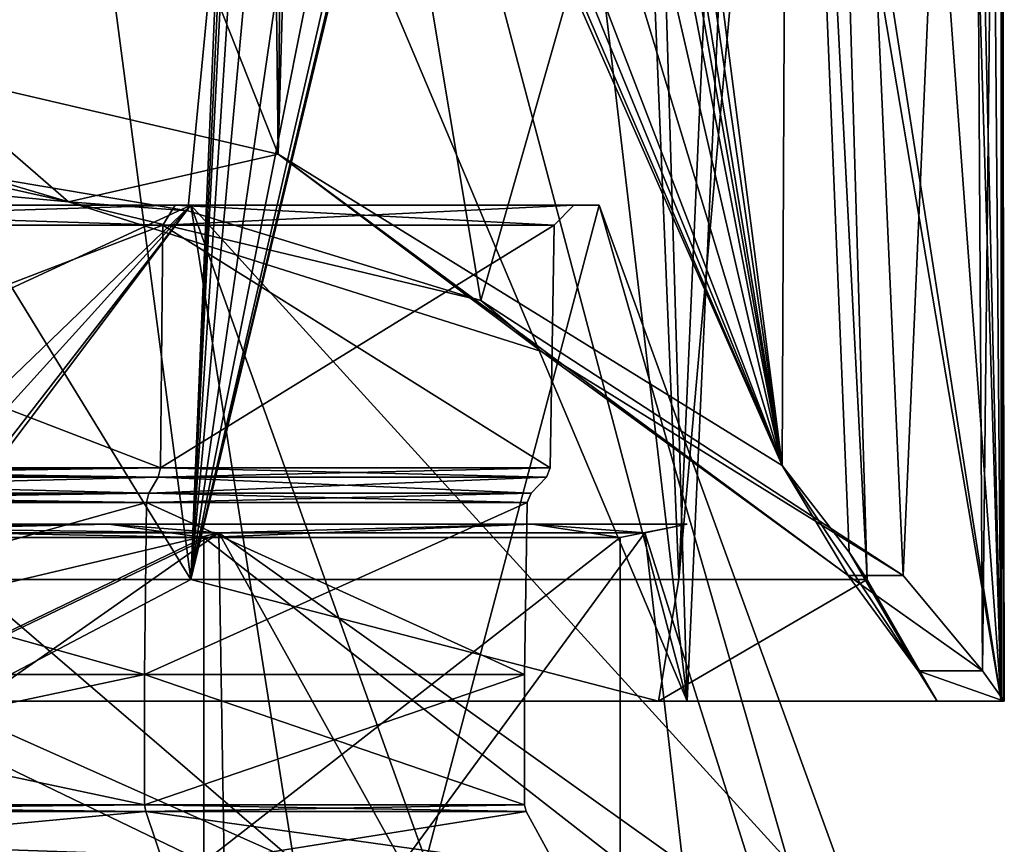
# Model space of a CAD drawing. Header units: millimetres. Extents: x -348 to 175, y 0 to 247.
# Tile 150 of 196: x 157 to 172, y 61 to 74. Entities that reach past the tile are written whole.
import ezdxf

# ---------------------------------------------------------------- set-up
doc = ezdxf.new("R2010")
doc.units = ezdxf.units.MM
doc.header["$LTSCALE"] = 65.185185
for name, color, linetype in [('1026', 7, 'CONTINUOUS'), ('1030', 7, 'CONTINUOUS'), ('1032', 7, 'CONTINUOUS'), ('1033', 7, 'CONTINUOUS'), ('1037', 7, 'CONTINUOUS'), ('1060', 7, 'CONTINUOUS'), ('1078', 7, 'CONTINUOUS'), ('1086', 7, 'CONTINUOUS'), ('1092', 7, 'CONTINUOUS'), ('1242', 7, 'CONTINUOUS'), ('1245', 7, 'CONTINUOUS'), ('1246', 7, 'CONTINUOUS'), ('745', 7, 'CONTINUOUS'), ('746', 7, 'CONTINUOUS'), ('750', 7, 'CONTINUOUS'), ('751', 7, 'CONTINUOUS'), ('755', 7, 'CONTINUOUS'), ('762', 7, 'CONTINUOUS'), ('763', 7, 'CONTINUOUS'), ('766', 7, 'CONTINUOUS'), ('771', 7, 'CONTINUOUS'), ('772', 7, 'CONTINUOUS'), ('774', 7, 'CONTINUOUS'), ('776', 7, 'CONTINUOUS'), ('779', 7, 'CONTINUOUS'), ('780', 7, 'CONTINUOUS')]:
    doc.layers.add(name, color=color, linetype=linetype)

msp = doc.modelspace()

# ---------------------------------------------------------------- linework, layer by layer
at = {"layer": '1026', "color": 7, "linetype": 'CONTINUOUS', "true_color": 0xe0f2ff}
for points in [[(171.951, 90.13, 1.467), (171.671, 64.051, -3.788), (171.523, 89.098, -4.556), (171.951, 90.13, 1.467)], [(171.671, 64.051, -3.788), (171.951, 90.13, 1.467), (171.996, 63.6, 0.434), (171.671, 64.051, -3.788)], [(171.951, 90.13, 1.467), (171.951, 88.828, 1.467), (171.979, 63.6, 0.951), (171.951, 90.13, 1.467)], [(171.996, 63.6, 0.434), (171.951, 90.13, 1.467), (171.979, 63.6, 0.951), (171.996, 63.6, 0.434)], [(171.523, 89.098, -4.556), (170.487, 65.474, -8.018), (169.479, 88.127, -10.226), (171.523, 89.098, -4.556)], [(171.671, 64.051, -3.788), (170.487, 65.474, -8.018), (171.523, 89.098, -4.556), (171.671, 64.051, -3.788)], [(171.979, 63.6, 0.951), (171.951, 88.828, 1.467), (171.951, 87.258, 1.467), (171.979, 63.6, 0.951)], [(169.479, 88.127, -10.226), (164.184, 69.577, -16.817), (161.338, 86.651, -18.853), (169.479, 88.127, -10.226)], [(170.487, 65.474, -8.018), (164.184, 69.577, -16.817), (169.479, 88.127, -10.226), (170.487, 65.474, -8.018)], [(171.951, 63.6, 1.467), (171.979, 63.6, 0.951), (171.951, 87.258, 1.467), (171.951, 63.6, 1.467)], [(161.338, 86.651, -18.853), (150, 71.994, -22), (149.999, 86.113, -22), (161.338, 86.651, -18.853)], [(155.008, 71.724, -21.422), (150, 71.994, -22), (161.338, 86.651, -18.853), (155.008, 71.724, -21.422)], [(159.814, 70.916, -19.69), (155.008, 71.724, -21.422), (161.338, 86.651, -18.853), (159.814, 70.916, -19.69)], [(164.184, 69.577, -16.817), (159.814, 70.916, -19.69), (161.338, 86.651, -18.853), (164.184, 69.577, -16.817)]]:
    msp.add_3dface(points, dxfattribs=at)
at = {"layer": '1030', "color": 7, "linetype": 'CONTINUOUS', "true_color": 0xe0f2ff}
for points in [[(150, 71.792, -21.568), (155.008, 71.724, -21.422), (158.034, 71.049, -19.974), (150, 71.792, -21.568)], [(155.008, 71.724, -21.422), (159.814, 70.916, -19.69), (158.034, 71.049, -19.974), (155.008, 71.724, -21.422)], [(159.814, 70.916, -19.69), (164.184, 69.577, -16.817), (158.034, 71.049, -19.974), (159.814, 70.916, -19.69)], [(158.034, 71.049, -19.974), (164.184, 69.577, -16.817), (165.091, 68.818, -15.191), (158.034, 71.049, -19.974)], [(164.184, 69.577, -16.817), (170.487, 65.474, -8.018), (165.091, 68.818, -15.191), (164.184, 69.577, -16.817)], [(165.091, 68.818, -15.191), (170.487, 65.474, -8.018), (169.665, 65.474, -8.018), (165.091, 68.818, -15.191)]]:
    msp.add_3dface(points, dxfattribs=at)
at = {"layer": '1032', "color": 7, "linetype": 'CONTINUOUS', "true_color": 0xe0f2ff}
for points in [[(171.951, 63.6, 1.467), (171.387, 88.064, 5.156), (171.215, 87.849, 5.824), (171.951, 63.6, 1.467)], [(171.951, 63.6, 1.467), (171.748, 87.624, 3.321), (171.387, 88.064, 5.156), (171.951, 63.6, 1.467)], [(170.243, 86.825, 8.616), (171.951, 63.6, 1.467), (171.215, 87.849, 5.824), (170.243, 86.825, 8.616)], [(171.951, 63.6, 1.467), (171.951, 87.258, 1.467), (171.748, 87.624, 3.321), (171.951, 63.6, 1.467)], [(157.613, 86.465, 20.641), (153.761, 87.301, 21.676), (156.518, 63.6, 21.012), (157.613, 86.465, 20.641)], [(168.515, 85.57, 11.883), (171.951, 63.6, 1.467), (170.243, 86.825, 8.616), (168.515, 85.57, 11.883)], [(167.266, 63.6, 13.633), (157.613, 86.465, 20.641), (156.518, 63.6, 21.012), (167.266, 63.6, 13.633)], [(161.573, 85.061, 18.71), (157.613, 86.465, 20.641), (167.266, 63.6, 13.633), (161.573, 85.061, 18.71)], [(168.248, 85.425, 12.289), (171.951, 63.6, 1.467), (168.515, 85.57, 11.883), (168.248, 85.425, 12.289)], [(168.248, 85.425, 12.289), (166.629, 84.781, 14.404), (167.266, 63.6, 13.633), (168.248, 85.425, 12.289)], [(171.951, 63.6, 1.467), (168.248, 85.425, 12.289), (167.266, 63.6, 13.633), (171.951, 63.6, 1.467)], [(164.808, 84.487, 16.27), (161.573, 85.061, 18.71), (167.266, 63.6, 13.633), (164.808, 84.487, 16.27)], [(166.629, 84.781, 14.404), (164.808, 84.487, 16.27), (167.266, 63.6, 13.633), (166.629, 84.781, 14.404)]]:
    msp.add_3dface(points, dxfattribs=at)
at = {"layer": '1033', "color": 7, "linetype": 'CONTINUOUS', "true_color": 0xe0f2ff}
for points in [[(166.835, 63.6, 12.553), (156.518, 63.6, 21.012), (156.407, 63.6, 19.999), (166.835, 63.6, 12.553)], [(167.266, 63.6, 13.633), (156.518, 63.6, 21.012), (166.835, 63.6, 12.553), (167.266, 63.6, 13.633)], [(170.996, 63.6, 0.434), (167.266, 63.6, 13.633), (166.835, 63.6, 12.553), (170.996, 63.6, 0.434)], [(171.951, 63.6, 1.467), (167.266, 63.6, 13.633), (170.996, 63.6, 0.434), (171.951, 63.6, 1.467)], [(171.996, 63.6, 0.434), (171.951, 63.6, 1.467), (170.996, 63.6, 0.434), (171.996, 63.6, 0.434)], [(171.996, 63.6, 0.434), (171.979, 63.6, 0.951), (171.951, 63.6, 1.467), (171.996, 63.6, 0.434)]]:
    msp.add_3dface(points, dxfattribs=at)
at = {"layer": '1037', "color": 7, "linetype": 'CONTINUOUS', "true_color": 0xe0f2ff}
for points in [[(170.487, 65.474, -8.018), (171.671, 64.051, -3.788), (169.665, 65.474, -8.018), (170.487, 65.474, -8.018)], [(169.665, 65.474, -8.018), (171.671, 64.051, -3.788), (170.709, 64.055, -3.806), (169.665, 65.474, -8.018)], [(171.671, 64.051, -3.788), (171.996, 63.6, 0.434), (170.709, 64.055, -3.806), (171.671, 64.051, -3.788)], [(171.996, 63.6, 0.434), (170.996, 63.6, 0.434), (170.709, 64.055, -3.806), (171.996, 63.6, 0.434)]]:
    msp.add_3dface(points, dxfattribs=at)
at = {"layer": '1060', "color": 7, "linetype": 'CONTINUOUS', "true_color": 0xe0f2ff}
for points in [[(159.857, 65.414, 17.348), (152.698, 77.098, 19.46), (155.99, 94.746, 18.225), (159.857, 65.414, 17.348)], [(161.031, 93.51, 15.735), (159.857, 65.414, 17.348), (155.99, 94.746, 18.225), (161.031, 93.51, 15.735)], [(161.11, 92.462, 15.714), (159.857, 65.414, 17.348), (161.031, 93.51, 15.735), (161.11, 92.462, 15.714)], [(161.189, 91.379, 15.692), (159.857, 65.414, 17.348), (161.11, 92.462, 15.714), (161.189, 91.379, 15.692)], [(167.14, 65.414, 10.213), (159.857, 65.414, 17.348), (166.062, 91.401, 10.649), (167.14, 65.414, 10.213)], [(166.062, 91.401, 10.649), (159.857, 65.414, 17.348), (165.92, 90.663, 10.896), (166.062, 91.401, 10.649)], [(161.486, 90.527, 15.504), (159.857, 65.414, 17.348), (161.189, 91.379, 15.692), (161.486, 90.527, 15.504)], [(168.231, 90.046, 6.356), (167.14, 65.414, 10.213), (166.062, 91.401, 10.649), (168.231, 90.046, 6.356)], [(165.92, 90.663, 10.896), (159.857, 65.414, 17.348), (165.773, 89.93, 11.14), (165.92, 90.663, 10.896)], [(162.116, 90.019, 15.034), (159.857, 65.414, 17.348), (161.486, 90.527, 15.504), (162.116, 90.019, 15.034)], [(163.38, 89.514, 13.939), (159.857, 65.414, 17.348), (162.116, 90.019, 15.034), (163.38, 89.514, 13.939)], [(165.773, 89.93, 11.14), (159.857, 65.414, 17.348), (165.313, 89.076, 11.801), (165.773, 89.93, 11.14)], [(169.25, 89.016, 1.801), (167.14, 65.414, 10.213), (168.231, 90.046, 6.356), (169.25, 89.016, 1.801)], [(164.553, 88.99, 12.731), (159.857, 65.414, 17.348), (163.38, 89.514, 13.939), (164.553, 88.99, 12.731)], [(165.313, 89.076, 11.801), (159.857, 65.414, 17.348), (164.553, 88.99, 12.731), (165.313, 89.076, 11.801)], [(169.948, 65.414, 0.412), (167.14, 65.414, 10.213), (169.25, 89.016, 1.801), (169.948, 65.414, 0.412)], [(168.776, 87.838, -4.742), (169.948, 65.414, 0.412), (169.25, 89.016, 1.801), (168.776, 87.838, -4.742)], [(166.141, 86.776, -10.75), (168.682, 67.116, -6.878), (168.776, 87.838, -4.742), (166.141, 86.776, -10.75)], [(168.682, 67.116, -6.878), (169.68, 65.822, -3.223), (168.776, 87.838, -4.742), (168.682, 67.116, -6.878)], [(169.68, 65.822, -3.223), (169.948, 65.414, 0.412), (168.776, 87.838, -4.742), (169.68, 65.822, -3.223)], [(165.996, 85.591, -11.02), (168.682, 67.116, -6.878), (166.141, 86.776, -10.75), (165.996, 85.591, -11.02)], [(155.754, 85.415, -18.557), (161.162, 71.761, -16.337), (161.004, 85.858, -15.998), (155.754, 85.415, -18.557)], [(161.004, 85.858, -15.998), (161.162, 71.761, -16.337), (161.281, 84.113, -15.86), (161.004, 85.858, -15.998)], [(165.846, 84.396, -11.289), (168.682, 67.116, -6.878), (165.996, 85.591, -11.02), (165.846, 84.396, -11.289)], [(155.762, 73.017, -18.894), (161.162, 71.761, -16.337), (155.754, 85.415, -18.557), (155.762, 73.017, -18.894)], [(165.731, 83.878, -11.471), (168.682, 67.116, -6.878), (165.846, 84.396, -11.289), (165.731, 83.878, -11.471)], [(161.281, 84.113, -15.86), (161.162, 71.761, -16.337), (161.495, 83.44, -15.728), (161.281, 84.113, -15.86)], [(165.536, 83.454, -11.752), (168.682, 67.116, -6.878), (165.731, 83.878, -11.471), (165.536, 83.454, -11.752)], [(165.018, 83.039, -12.425), (168.682, 67.116, -6.878), (165.536, 83.454, -11.752), (165.018, 83.039, -12.425)], [(161.162, 71.761, -16.337), (168.682, 67.116, -6.878), (161.495, 83.44, -15.728), (161.162, 71.761, -16.337)], [(161.495, 83.44, -15.728), (168.682, 67.116, -6.878), (161.869, 82.922, -15.464), (161.495, 83.44, -15.728)], [(163.92, 82.811, -13.652), (168.682, 67.116, -6.878), (165.018, 83.039, -12.425), (163.92, 82.811, -13.652)], [(161.869, 82.922, -15.464), (168.682, 67.116, -6.878), (162.304, 82.645, -15.13), (161.869, 82.922, -15.464)], [(162.725, 82.602, -14.779), (168.682, 67.116, -6.878), (163.92, 82.811, -13.652), (162.725, 82.602, -14.779)], [(162.304, 82.645, -15.13), (168.682, 67.116, -6.878), (162.725, 82.602, -14.779), (162.304, 82.645, -15.13)], [(150, 65.414, 19.952), (152.698, 77.098, 19.46), (159.857, 65.414, 17.348), (150, 65.414, 19.952)]]:
    msp.add_3dface(points, dxfattribs=at)
at = {"layer": '1078', "color": 7, "linetype": 'CONTINUOUS', "true_color": 0xe0f2ff}
for points in [[(157.201, 79.182, -3.487), (156.961, 70.087, -3.435), (157.427, 88.375, -3.573), (157.201, 79.182, -3.487)], [(157.427, 88.375, -3.573), (156.961, 70.087, -3.435), (157.212, 87.554, -3.943), (157.427, 88.375, -3.573)]]:
    msp.add_3dface(points, dxfattribs=at)
at = {"layer": '1086', "color": 7, "linetype": 'CONTINUOUS', "true_color": 0xe0f2ff}
for points in [[(157.371, 89.746, 7.391), (157.034, 89.974, 7.534), (156.866, 70.081, 6.866), (157.371, 89.746, 7.391)], [(157.484, 89.593, 7.218), (157.371, 89.746, 7.391), (156.866, 70.081, 6.866), (157.484, 89.593, 7.218)], [(157.013, 70.087, 6.513), (157.484, 89.593, 7.218), (156.866, 70.081, 6.866), (157.013, 70.087, 6.513)], [(157.013, 70.087, 6.513), (157.266, 79.775, 6.767), (157.484, 89.593, 7.218), (157.013, 70.087, 6.513)]]:
    msp.add_3dface(points, dxfattribs=at)
at = {"layer": '1092', "color": 7, "linetype": 'CONTINUOUS', "true_color": 0xe0f2ff}
for points in [[(157.55, 90.61, -3.337), (157.279, 80.255, -3.276), (157, 70.087, -3.328), (157.55, 90.61, -3.337)], [(157.55, 90.61, -3.337), (157, 70.087, -3.328), (157.548, 90.581, -3.376), (157.55, 90.61, -3.337)], [(157.507, 89.606, -3.461), (157.548, 90.581, -3.376), (157, 70.087, -3.328), (157.507, 89.606, -3.461)], [(156.961, 70.087, -3.435), (157.201, 79.182, -3.487), (157.507, 89.606, -3.461), (156.961, 70.087, -3.435)], [(156.961, 70.087, -3.435), (157.507, 89.606, -3.461), (157, 70.087, -3.328), (156.961, 70.087, -3.435)]]:
    msp.add_3dface(points, dxfattribs=at)
at = {"layer": '1242', "color": 7, "linetype": 'CONTINUOUS', "true_color": 0xe0f2ff}
for points in [[(156.407, 63.6, 19.999), (150, 65.414, 19.952), (159.857, 65.414, 17.348), (156.407, 63.6, 19.999)], [(166.835, 63.6, 12.553), (156.407, 63.6, 19.999), (159.857, 65.414, 17.348), (166.835, 63.6, 12.553)], [(166.835, 63.6, 12.553), (159.857, 65.414, 17.348), (167.14, 65.414, 10.213), (166.835, 63.6, 12.553)], [(170.996, 63.6, 0.434), (166.835, 63.6, 12.553), (169.948, 65.414, 0.412), (170.996, 63.6, 0.434)], [(166.835, 63.6, 12.553), (167.14, 65.414, 10.213), (169.948, 65.414, 0.412), (166.835, 63.6, 12.553)]]:
    msp.add_3dface(points, dxfattribs=at)
at = {"layer": '1245', "color": 7, "linetype": 'CONTINUOUS', "true_color": 0xe0f2ff}
for points in [[(150, 71.792, -21.568), (158.034, 71.049, -19.974), (150, 73.434, -19.742), (150, 71.792, -21.568)], [(150, 73.434, -19.742), (158.034, 71.049, -19.974), (155.762, 73.017, -18.894), (150, 73.434, -19.742)], [(158.034, 71.049, -19.974), (161.162, 71.761, -16.337), (155.762, 73.017, -18.894), (158.034, 71.049, -19.974)], [(158.034, 71.049, -19.974), (165.091, 68.818, -15.191), (161.162, 71.761, -16.337), (158.034, 71.049, -19.974)], [(165.091, 68.818, -15.191), (169.665, 65.474, -8.018), (161.162, 71.761, -16.337), (165.091, 68.818, -15.191)], [(169.665, 65.474, -8.018), (168.682, 67.116, -6.878), (161.162, 71.761, -16.337), (169.665, 65.474, -8.018)]]:
    msp.add_3dface(points, dxfattribs=at)
at = {"layer": '1246', "color": 7, "linetype": 'CONTINUOUS', "true_color": 0xe0f2ff}
for points in [[(169.665, 65.474, -8.018), (170.709, 64.055, -3.806), (168.682, 67.116, -6.878), (169.665, 65.474, -8.018)], [(170.709, 64.055, -3.806), (169.68, 65.822, -3.223), (168.682, 67.116, -6.878), (170.709, 64.055, -3.806)], [(170.709, 64.055, -3.806), (170.996, 63.6, 0.434), (169.68, 65.822, -3.223), (170.709, 64.055, -3.806)], [(170.996, 63.6, 0.434), (169.948, 65.414, 0.412), (169.68, 65.822, -3.223), (170.996, 63.6, 0.434)]]:
    msp.add_3dface(points, dxfattribs=at)
at = {"layer": '745', "color": 7, "linetype": 'CONTINUOUS', "true_color": 0xe0f2ff}
for points in [[(150, 62.054, 15.6), (150, 64, 15.6), (159.169, 64, 12.621), (150, 62.054, 15.6)], [(150, 62.054, 15.6), (159.169, 64, 12.621), (159.169, 62.054, 12.621), (150, 62.054, 15.6)], [(150, 64, -15.6), (150, 62.054, -15.6), (159.169, 62.054, -12.621), (150, 64, -15.6)], [(159.169, 64, -12.621), (150, 64, -15.6), (159.169, 62.054, -12.621), (159.169, 64, -12.621)], [(164.836, 64, -4.821), (159.169, 64, -12.621), (164.836, 62.054, -4.821), (164.836, 64, -4.821)], [(164.836, 62.054, -4.821), (159.169, 64, -12.621), (159.169, 62.054, -12.621), (164.836, 62.054, -4.821)], [(159.169, 64, 12.621), (164.836, 64, 4.821), (159.169, 62.054, 12.621), (159.169, 64, 12.621)], [(159.169, 62.054, 12.621), (164.836, 64, 4.821), (164.836, 62.054, 4.821), (159.169, 62.054, 12.621)], [(164.836, 64, 4.821), (164.836, 64, -4.821), (164.836, 62.054, 4.821), (164.836, 64, 4.821)], [(164.836, 62.054, 4.821), (164.836, 64, -4.821), (164.836, 62.054, -4.821), (164.836, 62.054, 4.821)]]:
    msp.add_3dface(points, dxfattribs=at)
at = {"layer": '746', "color": 7, "linetype": 'CONTINUOUS', "true_color": 0xe0f2ff}
for points in [[(150, 66.44, -18.962), (150, 71, -16.771), (159.857, 71, -13.568), (150, 66.44, -18.962)], [(150, 71, 16.771), (150, 66.306, 19.008), (161.394, 61.218, 16.536), (150, 71, 16.771)], [(159.857, 71, 13.568), (150, 71, 16.771), (161.394, 61.218, 16.536), (159.857, 71, 13.568)], [(150, 61.5, -20.054), (150, 66.44, -18.962), (159.857, 71, -13.568), (150, 61.5, -20.054)], [(150, 61.5, -20.054), (159.857, 71, -13.568), (151.252, 61.5, -20.015), (150, 61.5, -20.054)], [(151.252, 61.5, -20.015), (159.857, 71, -13.568), (152.5, 61.5, -19.898), (151.252, 61.5, -20.015)], [(152.5, 61.5, -19.898), (159.857, 71, -13.568), (152.5, 61.218, -19.925), (152.5, 61.5, -19.898)], [(152.5, 61.218, -19.925), (159.857, 71, -13.568), (163.364, 61.218, -14.989), (152.5, 61.218, -19.925)], [(165.95, 71, 5.182), (159.857, 71, 13.568), (168.765, 61.218, 7.151), (165.95, 71, 5.182)], [(168.765, 61.218, 7.151), (159.857, 71, 13.568), (161.394, 61.218, 16.536), (168.765, 61.218, 7.151)], [(159.857, 71, -13.568), (165.95, 71, -5.182), (163.364, 61.218, -14.989), (159.857, 71, -13.568)], [(163.364, 61.218, -14.989), (165.95, 71, -5.182), (169.509, 61.218, -4.759), (163.364, 61.218, -14.989)], [(165.95, 71, -5.182), (165.95, 71, 5.182), (169.509, 61.218, -4.759), (165.95, 71, -5.182)], [(169.509, 61.218, -4.759), (165.95, 71, 5.182), (168.765, 61.218, 7.151), (169.509, 61.218, -4.759)], [(150, 66.306, 19.008), (150, 61.218, 20.082), (161.394, 61.218, 16.536), (150, 66.306, 19.008)]]:
    msp.add_3dface(points, dxfattribs=at)
at = {"layer": '750', "color": 7, "linetype": 'CONTINUOUS', "true_color": 0xe0f2ff}
for points in [[(150, 61.181, 18.579), (150, 63.679, 18.186), (160.279, 66.11, 14.148), (150, 61.181, 18.579)], [(150, 61.181, 18.579), (160.279, 66.11, 14.148), (160.357, 61.181, 15.424), (150, 61.181, 18.579)], [(150, 63.679, 18.186), (150, 66.11, 17.488), (160.279, 66.11, 14.148), (150, 63.679, 18.186)], [(160.279, 66.11, -14.148), (150, 66.11, -17.488), (153.701, 61.5, -18.173), (160.279, 66.11, -14.148)], [(163.015, 61.181, -13.258), (160.279, 66.11, -14.148), (153.701, 61.5, -18.173), (163.015, 61.181, -13.258)], [(166.633, 66.11, -5.404), (160.279, 66.11, -14.148), (163.015, 61.181, -13.258), (166.633, 66.11, -5.404)], [(160.279, 66.11, 14.148), (166.633, 66.11, 5.404), (167.197, 61.181, 7.03), (160.279, 66.11, 14.148)], [(160.357, 61.181, 15.424), (160.279, 66.11, 14.148), (167.197, 61.181, 7.03), (160.357, 61.181, 15.424)], [(168.196, 61.181, -3.751), (166.633, 66.11, -5.404), (163.015, 61.181, -13.258), (168.196, 61.181, -3.751)], [(166.633, 66.11, 5.404), (166.633, 66.11, -5.404), (168.196, 61.181, -3.751), (166.633, 66.11, 5.404)], [(167.197, 61.181, 7.03), (166.633, 66.11, 5.404), (168.196, 61.181, -3.751), (167.197, 61.181, 7.03)], [(153.561, 61.431, -18.209), (163.015, 61.181, -13.258), (153.701, 61.5, -18.173), (153.561, 61.431, -18.209)]]:
    msp.add_3dface(points, dxfattribs=at)
at = {"layer": '751', "color": 7, "linetype": 'CONTINUOUS', "true_color": 0xe0f2ff}
for points in [[(150, 66.043, 17.1), (150, 61.2, 17.1), (160.051, 61.2, 13.834), (150, 66.043, 17.1)], [(150, 61.2, -17.1), (150, 66.043, -17.1), (160.051, 66.043, -13.834), (150, 61.2, -17.1)], [(160.051, 61.2, -13.834), (150, 61.2, -17.1), (160.051, 66.043, -13.834), (160.051, 61.2, -13.834)], [(150, 66.043, 17.1), (160.051, 61.2, 13.834), (160.051, 66.043, 13.834), (150, 66.043, 17.1)], [(166.263, 61.2, -5.284), (160.051, 61.2, -13.834), (166.263, 66.043, -5.284), (166.263, 61.2, -5.284)], [(166.263, 66.043, -5.284), (160.051, 61.2, -13.834), (160.051, 66.043, -13.834), (166.263, 66.043, -5.284)], [(160.051, 61.2, 13.834), (166.263, 61.2, 5.284), (160.051, 66.043, 13.834), (160.051, 61.2, 13.834)], [(160.051, 66.043, 13.834), (166.263, 61.2, 5.284), (166.263, 66.043, 5.284), (160.051, 66.043, 13.834)], [(166.263, 61.2, 5.284), (166.263, 61.2, -5.284), (166.263, 66.043, 5.284), (166.263, 61.2, 5.284)], [(166.263, 66.043, 5.284), (166.263, 61.2, -5.284), (166.263, 66.043, -5.284), (166.263, 66.043, 5.284)]]:
    msp.add_3dface(points, dxfattribs=at)
at = {"layer": '755', "color": 7, "linetype": 'CONTINUOUS', "true_color": 0xe0f2ff}
for points in [[(160.279, 66.11, 14.148), (150, 66.11, 17.488), (158.633, 66.24, 14.953), (160.279, 66.11, 14.148)], [(150, 66.11, 17.488), (150, 66.24, 17.266), (158.633, 66.24, 14.953), (150, 66.11, 17.488)], [(150, 66.11, -17.488), (160.279, 66.11, -14.148), (150, 66.24, -17.266), (150, 66.11, -17.488)], [(160.051, 66.043, -13.834), (150, 66.043, -17.1), (158.633, 66.24, -14.953), (160.051, 66.043, -13.834)], [(150, 66.043, -17.1), (150, 66.24, -17.266), (158.633, 66.24, -14.953), (150, 66.043, -17.1)], [(150, 66.043, 17.1), (160.051, 66.043, 13.834), (150, 66.24, 17.266), (150, 66.043, 17.1)], [(150, 66.24, -17.266), (160.279, 66.11, -14.148), (158.633, 66.24, -14.953), (150, 66.24, -17.266)], [(150, 66.24, 17.266), (160.051, 66.043, 13.834), (158.633, 66.24, 14.953), (150, 66.24, 17.266)], [(160.279, 66.11, -14.148), (164.953, 66.24, -8.633), (158.633, 66.24, -14.953), (160.279, 66.11, -14.148)], [(160.279, 66.11, 14.148), (158.633, 66.24, 14.953), (164.953, 66.24, 8.633), (160.279, 66.11, 14.148)], [(158.633, 66.24, 14.953), (160.051, 66.043, 13.834), (164.953, 66.24, 8.633), (158.633, 66.24, 14.953)], [(164.953, 66.24, -8.633), (160.051, 66.043, -13.834), (158.633, 66.24, -14.953), (164.953, 66.24, -8.633)], [(160.051, 66.043, 13.834), (166.263, 66.043, 5.284), (164.953, 66.24, 8.633), (160.051, 66.043, 13.834)], [(166.263, 66.043, -5.284), (160.051, 66.043, -13.834), (164.953, 66.24, -8.633), (166.263, 66.043, -5.284)], [(160.279, 66.11, -14.148), (166.633, 66.11, -5.404), (164.953, 66.24, -8.633), (160.279, 66.11, -14.148)], [(166.633, 66.11, 5.404), (160.279, 66.11, 14.148), (164.953, 66.24, 8.633), (166.633, 66.11, 5.404)], [(166.633, 66.11, -5.404), (167.266, 66.24), (164.953, 66.24, -8.633), (166.633, 66.11, -5.404)], [(166.633, 66.11, 5.404), (164.953, 66.24, 8.633), (167.266, 66.24), (166.633, 66.11, 5.404)], [(164.953, 66.24, 8.633), (166.263, 66.043, 5.284), (167.266, 66.24), (164.953, 66.24, 8.633)], [(167.266, 66.24), (166.263, 66.043, -5.284), (164.953, 66.24, -8.633), (167.266, 66.24)], [(166.263, 66.043, 5.284), (166.263, 66.043, -5.284), (167.266, 66.24), (166.263, 66.043, 5.284)], [(166.633, 66.11, -5.404), (166.633, 66.11, 5.404), (167.266, 66.24), (166.633, 66.11, -5.404)]]:
    msp.add_3dface(points, dxfattribs=at)
at = {"layer": '762', "color": 7, "linetype": 'CONTINUOUS', "true_color": 0xe0f2ff}
for points in [[(150, 66.703, 15.703), (150, 66.943, 15.943), (159.371, 66.943, 12.898), (150, 66.703, 15.703)], [(150, 66.703, 15.703), (159.371, 66.943, 12.898), (159.23, 66.703, 12.704), (150, 66.703, 15.703)], [(150, 66.943, -15.943), (150, 66.703, -15.703), (159.23, 66.703, -12.704), (150, 66.943, -15.943)], [(159.371, 66.943, -12.898), (150, 66.943, -15.943), (159.23, 66.703, -12.704), (159.371, 66.943, -12.898)], [(164.935, 66.703, -4.853), (159.371, 66.943, -12.898), (159.23, 66.703, -12.704), (164.935, 66.703, -4.853)], [(159.371, 66.943, 12.898), (165.163, 66.943, 4.927), (159.23, 66.703, 12.704), (159.371, 66.943, 12.898)], [(159.23, 66.703, 12.704), (165.163, 66.943, 4.927), (164.935, 66.703, 4.853), (159.23, 66.703, 12.704)], [(165.163, 66.943, -4.927), (159.371, 66.943, -12.898), (164.935, 66.703, -4.853), (165.163, 66.943, -4.927)], [(165.163, 66.943, 4.927), (165.163, 66.943, -4.927), (164.935, 66.703, 4.853), (165.163, 66.943, 4.927)], [(164.935, 66.703, 4.853), (165.163, 66.943, -4.927), (164.935, 66.703, -4.853), (164.935, 66.703, 4.853)]]:
    msp.add_3dface(points, dxfattribs=at)
at = {"layer": '763', "color": 7, "linetype": 'CONTINUOUS', "true_color": 0xe0f2ff}
for points in [[(150, 67.081, 16.001), (150, 70.7, 16.065), (159.442, 70.7, 12.997), (150, 67.081, 16.001)], [(159.405, 67.081, 12.945), (150, 67.081, 16.001), (159.442, 70.7, 12.997), (159.405, 67.081, 12.945)], [(150, 67.081, -16.001), (159.405, 67.081, -12.945), (150, 70.7, -16.065), (150, 67.081, -16.001)], [(150, 70.7, -16.065), (159.405, 67.081, -12.945), (159.442, 70.7, -12.997), (150, 70.7, -16.065)], [(165.218, 67.081, 4.945), (159.405, 67.081, 12.945), (165.278, 70.7, 4.964), (165.218, 67.081, 4.945)], [(165.278, 70.7, 4.964), (159.405, 67.081, 12.945), (159.442, 70.7, 12.997), (165.278, 70.7, 4.964)], [(159.405, 67.081, -12.945), (165.218, 67.081, -4.945), (159.442, 70.7, -12.997), (159.405, 67.081, -12.945)], [(159.442, 70.7, -12.997), (165.218, 67.081, -4.945), (165.278, 70.7, -4.964), (159.442, 70.7, -12.997)], [(165.218, 67.081, -4.945), (165.218, 67.081, 4.945), (165.278, 70.7, -4.964), (165.218, 67.081, -4.945)], [(165.278, 70.7, -4.964), (165.218, 67.081, 4.945), (165.278, 70.7, 4.964), (165.278, 70.7, -4.964)]]:
    msp.add_3dface(points, dxfattribs=at)
at = {"layer": '766', "color": 7, "linetype": 'CONTINUOUS', "true_color": 0xe0f2ff}
for points in [[(159.371, 66.943, 12.898), (150, 66.943, 15.943), (159.405, 67.081, 12.945), (159.371, 66.943, 12.898)], [(159.405, 67.081, 12.945), (150, 66.943, 15.943), (150, 67.006, 15.986), (159.405, 67.081, 12.945)], [(159.371, 66.943, -12.898), (159.405, 67.081, -12.945), (150, 67.081, -16.001), (159.371, 66.943, -12.898)], [(159.371, 66.943, -12.898), (150, 67.081, -16.001), (150, 67.006, -15.986), (159.371, 66.943, -12.898)], [(150, 67.081, 16.001), (159.405, 67.081, 12.945), (150, 67.006, 15.986), (150, 67.081, 16.001)], [(150, 66.943, -15.943), (159.371, 66.943, -12.898), (150, 67.006, -15.986), (150, 66.943, -15.943)], [(159.371, 66.943, -12.898), (165.163, 66.943, -4.927), (159.405, 67.081, -12.945), (159.371, 66.943, -12.898)], [(165.163, 66.943, 4.927), (159.371, 66.943, 12.898), (165.218, 67.081, 4.945), (165.163, 66.943, 4.927)], [(159.371, 66.943, 12.898), (159.405, 67.081, 12.945), (165.218, 67.081, 4.945), (159.371, 66.943, 12.898)], [(165.163, 66.943, -4.927), (165.218, 67.081, -4.945), (159.405, 67.081, -12.945), (165.163, 66.943, -4.927)], [(165.163, 66.943, -4.927), (165.163, 66.943, 4.927), (165.218, 67.081, -4.945), (165.163, 66.943, -4.927)], [(165.163, 66.943, 4.927), (165.218, 67.081, 4.945), (165.218, 67.081, -4.945), (165.163, 66.943, 4.927)]]:
    msp.add_3dface(points, dxfattribs=at)
at = {"layer": '771', "color": 7, "linetype": 'CONTINUOUS', "true_color": 0xe0f2ff}
for points in [[(159.169, 64, 12.621), (150, 64, 15.6), (159.196, 66.565, 12.657), (159.169, 64, 12.621)], [(150, 64, 15.6), (150, 66.565, 15.645), (159.196, 66.565, 12.657), (150, 64, 15.6)], [(150, 64, -15.6), (159.169, 64, -12.621), (150, 66.565, -15.645), (150, 64, -15.6)], [(150, 66.565, -15.645), (159.169, 64, -12.621), (159.196, 66.565, -12.657), (150, 66.565, -15.645)], [(159.169, 64, -12.621), (164.836, 64, -4.821), (159.196, 66.565, -12.657), (159.169, 64, -12.621)], [(164.836, 64, 4.821), (159.169, 64, 12.621), (164.879, 66.565, 4.835), (164.836, 64, 4.821)], [(164.879, 66.565, 4.835), (159.169, 64, 12.621), (159.196, 66.565, 12.657), (164.879, 66.565, 4.835)], [(159.196, 66.565, -12.657), (164.836, 64, -4.821), (164.879, 66.565, -4.835), (159.196, 66.565, -12.657)], [(164.836, 64, -4.821), (164.836, 64, 4.821), (164.879, 66.565, -4.835), (164.836, 64, -4.821)], [(164.879, 66.565, -4.835), (164.836, 64, 4.821), (164.879, 66.565, 4.835), (164.879, 66.565, -4.835)]]:
    msp.add_3dface(points, dxfattribs=at)
at = {"layer": '772', "color": 7, "linetype": 'CONTINUOUS', "true_color": 0xe0f2ff}
for points in [[(150, 61.1, 16.12), (150, 61.954, 15.627), (159.185, 61.954, 12.642), (150, 61.1, 16.12)], [(150, 61.954, -15.627), (150, 61.1, -16.12), (159.475, 61.1, -13.041), (150, 61.954, -15.627)], [(159.185, 61.954, -12.642), (150, 61.954, -15.627), (159.475, 61.1, -13.041), (159.185, 61.954, -12.642)], [(150, 61.1, 16.12), (159.185, 61.954, 12.642), (159.475, 61.1, 13.041), (150, 61.1, 16.12)], [(164.862, 61.954, -4.829), (159.185, 61.954, -12.642), (165.331, 61.1, -4.981), (164.862, 61.954, -4.829)], [(165.331, 61.1, -4.981), (159.185, 61.954, -12.642), (159.475, 61.1, -13.041), (165.331, 61.1, -4.981)], [(159.185, 61.954, 12.642), (164.862, 61.954, 4.829), (159.475, 61.1, 13.041), (159.185, 61.954, 12.642)], [(159.475, 61.1, 13.041), (164.862, 61.954, 4.829), (165.331, 61.1, 4.981), (159.475, 61.1, 13.041)], [(164.862, 61.954, 4.829), (164.862, 61.954, -4.829), (165.331, 61.1, 4.981), (164.862, 61.954, 4.829)], [(165.331, 61.1, 4.981), (164.862, 61.954, -4.829), (165.331, 61.1, -4.981), (165.331, 61.1, 4.981)]]:
    msp.add_3dface(points, dxfattribs=at)
at = {"layer": '774', "color": 7, "linetype": 'CONTINUOUS', "true_color": 0xe0f2ff}
for points in [[(150, 62.054, 15.6), (159.169, 62.054, 12.621), (150, 62.002, 15.607), (150, 62.054, 15.6)], [(159.169, 62.054, -12.621), (150, 62.054, -15.6), (159.185, 61.954, -12.642), (159.169, 62.054, -12.621)], [(159.185, 61.954, -12.642), (150, 62.054, -15.6), (150, 62.002, -15.607), (159.185, 61.954, -12.642)], [(150, 61.954, 15.627), (159.169, 62.054, 12.621), (159.185, 61.954, 12.642), (150, 61.954, 15.627)], [(159.169, 62.054, 12.621), (150, 61.954, 15.627), (150, 62.002, 15.607), (159.169, 62.054, 12.621)], [(150, 61.954, -15.627), (159.185, 61.954, -12.642), (150, 62.002, -15.607), (150, 61.954, -15.627)], [(159.169, 62.054, 12.621), (164.836, 62.054, 4.821), (159.185, 61.954, 12.642), (159.169, 62.054, 12.621)], [(164.836, 62.054, -4.821), (159.169, 62.054, -12.621), (164.862, 61.954, -4.829), (164.836, 62.054, -4.821)], [(159.169, 62.054, -12.621), (159.185, 61.954, -12.642), (164.862, 61.954, -4.829), (159.169, 62.054, -12.621)], [(164.836, 62.054, 4.821), (164.862, 61.954, 4.829), (159.185, 61.954, 12.642), (164.836, 62.054, 4.821)], [(164.836, 62.054, 4.821), (164.836, 62.054, -4.821), (164.862, 61.954, 4.829), (164.836, 62.054, 4.821)], [(164.836, 62.054, -4.821), (164.862, 61.954, -4.829), (164.862, 61.954, 4.829), (164.836, 62.054, -4.821)]]:
    msp.add_3dface(points, dxfattribs=at)
at = {"layer": '776', "color": 7, "linetype": 'CONTINUOUS', "true_color": 0xe0f2ff}
for points in [[(150, 66.703, 15.703), (159.23, 66.703, 12.704), (150, 66.64, 15.661), (150, 66.703, 15.703)], [(159.23, 66.703, -12.704), (150, 66.703, -15.703), (159.196, 66.565, -12.657), (159.23, 66.703, -12.704)], [(159.196, 66.565, -12.657), (150, 66.703, -15.703), (150, 66.64, -15.661), (159.196, 66.565, -12.657)], [(150, 66.565, 15.645), (159.23, 66.703, 12.704), (159.196, 66.565, 12.657), (150, 66.565, 15.645)], [(159.23, 66.703, 12.704), (150, 66.565, 15.645), (150, 66.64, 15.661), (159.23, 66.703, 12.704)], [(159.23, 66.703, 12.704), (164.935, 66.703, 4.853), (159.196, 66.565, 12.657), (159.23, 66.703, 12.704)], [(164.935, 66.703, 4.853), (164.879, 66.565, 4.835), (159.196, 66.565, 12.657), (164.935, 66.703, 4.853)], [(159.23, 66.703, -12.704), (159.196, 66.565, -12.657), (164.879, 66.565, -4.835), (159.23, 66.703, -12.704)], [(164.935, 66.703, -4.853), (159.23, 66.703, -12.704), (164.879, 66.565, -4.835), (164.935, 66.703, -4.853)], [(164.935, 66.703, 4.853), (164.935, 66.703, -4.853), (164.879, 66.565, 4.835), (164.935, 66.703, 4.853)], [(164.935, 66.703, -4.853), (164.879, 66.565, -4.835), (164.879, 66.565, 4.835), (164.935, 66.703, -4.853)], [(150, 66.565, -15.645), (159.196, 66.565, -12.657), (150, 66.64, -15.661), (150, 66.565, -15.645)]]:
    msp.add_3dface(points, dxfattribs=at)
at = {"layer": '779', "color": 7, "linetype": 'CONTINUOUS', "true_color": 0xe0f2ff}
for points in [[(159.857, 71, -13.568), (150, 71, -16.771), (159.625, 71, -13.248), (159.857, 71, -13.568)], [(150, 71, -16.771), (150, 71, -16.375), (159.625, 71, -13.248), (150, 71, -16.771)], [(150, 71, 16.771), (159.857, 71, 13.568), (150, 71, 16.375), (150, 71, 16.771)], [(150, 71, 16.375), (159.857, 71, 13.568), (159.625, 71, 13.248), (150, 71, 16.375)], [(159.625, 71, 13.248), (159.857, 71, 13.568), (165.574, 71, 5.06), (159.625, 71, 13.248)], [(165.574, 71, -5.06), (159.857, 71, -13.568), (159.625, 71, -13.248), (165.574, 71, -5.06)], [(159.857, 71, 13.568), (165.95, 71, 5.182), (165.574, 71, 5.06), (159.857, 71, 13.568)], [(165.95, 71, -5.182), (159.857, 71, -13.568), (165.574, 71, -5.06), (165.95, 71, -5.182)], [(165.95, 71, 5.182), (165.95, 71, -5.182), (165.574, 71, -5.06), (165.95, 71, 5.182)], [(165.574, 71, 5.06), (165.95, 71, 5.182), (165.574, 71, -5.06), (165.574, 71, 5.06)]]:
    msp.add_3dface(points, dxfattribs=at)
at = {"layer": '780', "color": 7, "linetype": 'CONTINUOUS', "true_color": 0xe0f2ff}
for points in [[(159.442, 70.7, 12.997), (150, 70.7, 16.065), (159.625, 71, 13.248), (159.442, 70.7, 12.997)], [(150, 70.7, 16.065), (150, 71, 16.375), (159.625, 71, 13.248), (150, 70.7, 16.065)], [(150, 70.7, -16.065), (159.442, 70.7, -12.997), (150, 71, -16.375), (150, 70.7, -16.065)], [(150, 71, -16.375), (159.442, 70.7, -12.997), (159.625, 71, -13.248), (150, 71, -16.375)], [(159.442, 70.7, -12.997), (165.278, 70.7, -4.964), (159.625, 71, -13.248), (159.442, 70.7, -12.997)], [(165.278, 70.7, 4.964), (159.442, 70.7, 12.997), (165.574, 71, 5.06), (165.278, 70.7, 4.964)], [(159.442, 70.7, 12.997), (159.625, 71, 13.248), (165.574, 71, 5.06), (159.442, 70.7, 12.997)], [(165.278, 70.7, -4.964), (165.574, 71, -5.06), (159.625, 71, -13.248), (165.278, 70.7, -4.964)], [(165.278, 70.7, -4.964), (165.278, 70.7, 4.964), (165.574, 71, -5.06), (165.278, 70.7, -4.964)], [(165.278, 70.7, 4.964), (165.574, 71, 5.06), (165.574, 71, -5.06), (165.278, 70.7, 4.964)]]:
    msp.add_3dface(points, dxfattribs=at)

doc.saveas('drawing.dxf')
